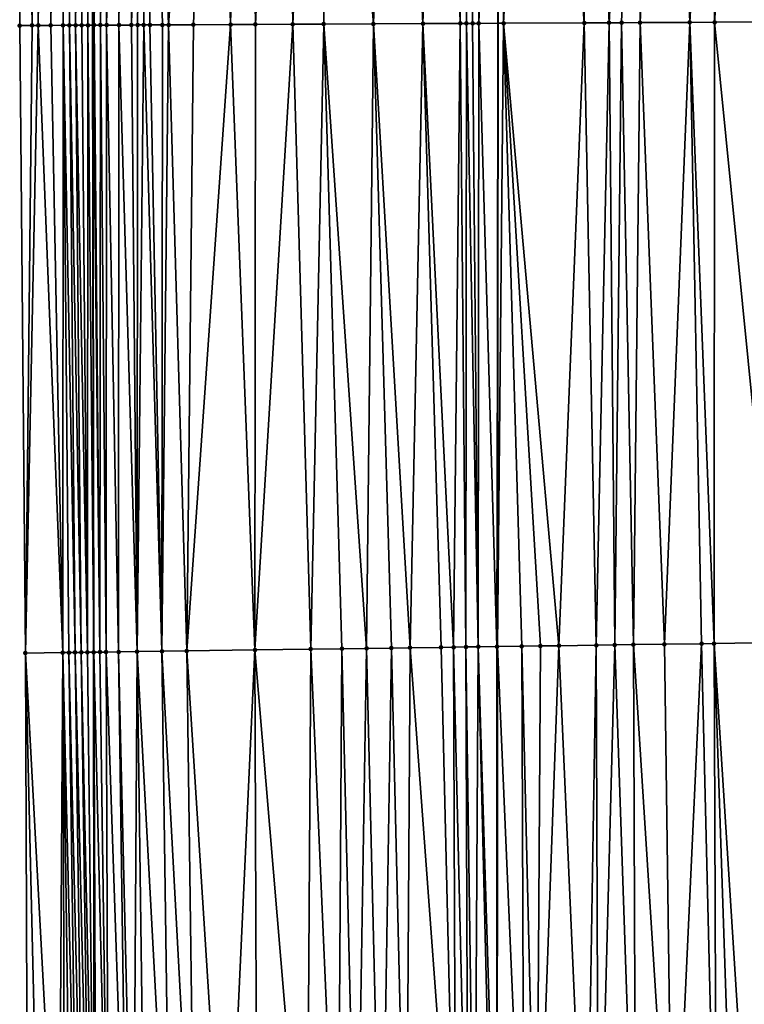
# Model space of a CAD drawing. Header units: feet. Extents: x 2004186 to 2014793, y 836912 to 864902.
# Tile 138 of 256: x 2010466 to 2010490, y 841198 to 841229. Entities that reach past the tile are written whole.
import ezdxf

# ---------------------------------------------------------------- set-up
doc = ezdxf.new("R2010")
doc.units = ezdxf.units.FT
doc.header["$LTSCALE"] = 100
doc.header["$MEASUREMENT"] = 0
for name, color, linetype, lineweight in [('EP_Travel Lane', 5, 'Continuous', 40), ('GPL_Skip Line', 2, 'Continuous', 40), ('Road Shots', 4, 'Continuous', 200), ('Road X-Section', 30, 'Continuous', 13)]:
    doc.layers.add(name, color=color, linetype=linetype, lineweight=lineweight)
doc.layers.add('I-77 SB_MM21-27-Surface-Border', color=7, linetype='Continuous')
doc.layers.add('I-77 SB_MM21-27-Surface-TIN', color=7, linetype='Continuous')

msp = doc.modelspace()

# ---------------------------------------------------------------- linework, layer by layer
at = {"layer": 'EP_Travel Lane'}
msp.add_polyline3d([(2010470.326176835, 841049.1032912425, 347.7258901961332), (2010469.977363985, 841069.097233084, 348.0973061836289), (2010469.687674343, 841089.090670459, 348.4523907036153), (2010469.458233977, 841109.0861767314, 348.8263671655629), (2010469.228815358, 841129.081699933, 349.1584809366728), (2010468.999403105, 841149.0766682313, 349.514923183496), (2010468.769974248, 841169.0730838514, 349.815713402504), (2010468.640472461, 841189.0691203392, 350.168397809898), (2010468.612865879, 841209.0665283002, 350.5445575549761), (2010468.584969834, 841229.2936966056, 350.9292817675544), (2010468.556831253, 841249.696725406, 351.3239156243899), (2010468.529251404, 841269.6946229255, 351.6974520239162), (2010468.591690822, 841289.6923852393, 352.0395385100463), (2010468.745940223, 841309.6874083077, 352.4416888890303), (2010468.900218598, 841329.6830928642, 352.8248653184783), (2010469.054497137, 841349.6787988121, 353.2083813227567), (2010469.208770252, 841369.6738015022, 353.6004826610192), (2010469.497755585, 841389.6686860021, 353.9900393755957)], dxfattribs=at)
at = {"layer": 'GPL_Skip Line'}
msp.add_polyline3d([(2010483.115560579, 841049.2818564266, 347.5653071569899), (2010482.83658186, 841069.2766481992, 347.9327338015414), (2010482.557614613, 841089.270617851, 348.2778481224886), (2010482.278636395, 841109.2653737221, 348.636879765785), (2010481.999660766, 841129.2599440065, 348.9873563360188), (2010481.732939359, 841149.2547826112, 349.3326728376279), (2010481.610244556, 841169.2517298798, 349.6747319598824), (2010481.621659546, 841189.2494891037, 350.0541400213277), (2010481.633074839, 841209.2477780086, 350.4217604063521), (2010481.644551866, 841229.3542189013, 350.8305335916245), (2010481.656076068, 841249.5433052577, 351.1940973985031), (2010481.667491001, 841269.5409647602, 351.560014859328), (2010481.678905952, 841289.5386554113, 351.9321698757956), (2010481.690320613, 841309.535837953, 352.3146089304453), (2010481.701735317, 841329.5330961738, 352.7015726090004), (2010481.744860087, 841349.5308000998, 353.047134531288), (2010481.95771623, 841369.5251291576, 353.4531208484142), (2010482.310733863, 841389.5190231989, 353.8279005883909)], dxfattribs=at)
at = {"layer": 'I-77 SB_MM21-27-Surface-Border', "color": 3, "linetype": 'ByBlock', "lineweight": -2}
msp.add_polyline3d([(2010468.00697453, 841049.0710491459, 347.7475821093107), (2010468.332431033, 841069.074340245, 348.1150695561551), (2010468.457926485, 841089.0734212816, 348.4719945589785), (2010468.983361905, 841109.0796207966, 348.8285577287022), (2010467.508994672, 841129.0577174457, 349.1802852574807), (2010467.234512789, 841149.0524020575, 349.5170262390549), (2010466.760034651, 841169.0454411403, 349.8187242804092), (2010466.485566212, 841189.0391464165, 350.1890685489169), (2010466.411073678, 841209.0359795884, 350.5603530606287), (2010466.22571978, 841229.2826547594, 350.9526827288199), (2010466.299748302, 841249.723348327, 351.3361447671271), (2010466.537600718, 841269.7184053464, 351.6927129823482), (2010466.975441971, 841289.7113344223, 352.0547910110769), (2010467.213280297, 841309.7052070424, 352.4645242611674), (2010467.45113084, 841329.7001065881, 352.8369535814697), (2010468.488924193, 841349.6854404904, 353.213072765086), (2010468.526777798, 841369.6817869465, 353.6067672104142), (2010468.364662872, 841389.6819684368, 354.0015954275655)], dxfattribs=at)
at = {"layer": 'I-77 SB_MM21-27-Surface-TIN', "color": 128, "linetype": 'ByBlock', "lineweight": -2}
for points in [[(2010466.299748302, 841249.723348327, 351.3361447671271), (2010466.22571978, 841229.2826547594, 350.9526827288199), (2010466.625714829, 841229.2846554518, 350.9421112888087)], [(2010466.699722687, 841249.7188159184, 351.3239601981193), (2010466.299748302, 841249.723348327, 351.3361447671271), (2010466.625714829, 841229.2846554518, 350.9421112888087)], [(2010466.699722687, 841249.7188159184, 351.3239601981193), (2010466.625714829, 841229.2846554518, 350.9421112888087), (2010466.825712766, 841229.2855639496, 350.941541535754)], [(2010466.899708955, 841249.7164720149, 351.3220667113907), (2010466.699722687, 841249.7188159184, 351.3239601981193), (2010466.825712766, 841229.2855639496, 350.941541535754)], [(2010467.099694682, 841249.7140826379, 351.3226305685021), (2010466.899708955, 841249.7164720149, 351.3220667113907), (2010466.825712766, 841229.2855639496, 350.941541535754)], [(2010467.099694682, 841249.7140826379, 351.3226305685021), (2010466.825712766, 841229.2855639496, 350.941541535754), (2010467.225708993, 841229.2873023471, 350.9444377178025)], [(2010467.499664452, 841249.7091623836, 351.3314048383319), (2010467.099694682, 841249.7140826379, 351.3226305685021), (2010467.225708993, 841229.2873023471, 350.9444377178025)], [(2010467.499664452, 841249.7091623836, 351.3314048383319), (2010467.225708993, 841229.2873023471, 350.9444377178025), (2010467.625705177, 841229.2890501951, 350.9468486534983)], [(2010467.699649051, 841249.7066781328, 351.3370955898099), (2010467.499664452, 841249.7091623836, 351.3314048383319), (2010467.625705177, 841229.2890501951, 350.9468486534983)], [(2010467.699649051, 841249.7066781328, 351.3370955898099), (2010467.625705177, 841229.2890501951, 350.9468486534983), (2010467.825703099, 841229.2899618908, 350.9461147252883)], [(2010467.899635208, 841249.7043249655, 351.3357027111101), (2010467.699649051, 841249.7066781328, 351.3370955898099), (2010467.825703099, 841229.2899618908, 350.9461147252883)], [(2010467.899635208, 841249.7043249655, 351.3357027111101), (2010467.825703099, 841229.2899618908, 350.9461147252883), (2010468.025700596, 841229.2909683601, 350.9405146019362)], [(2010468.299610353, 841249.6998564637, 351.3200646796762), (2010467.899635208, 841249.7043249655, 351.3357027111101), (2010468.025700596, 841229.2909683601, 350.9405146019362)], [(2010468.299610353, 841249.6998564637, 351.3200646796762), (2010468.025700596, 841229.2909683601, 350.9405146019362), (2010468.225697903, 841229.2920174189, 350.9327277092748)], [(2010468.299610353, 841249.6998564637, 351.3200646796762), (2010468.225697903, 841229.2920174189, 350.9327277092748), (2010468.425695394, 841229.29302527, 350.927056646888)], [(2010468.499595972, 841249.697458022, 351.3211183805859), (2010468.299610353, 841249.6998564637, 351.3200646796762), (2010468.425695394, 841229.29302527, 350.927056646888)], [(2010468.499595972, 841249.697458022, 351.3211183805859), (2010468.425695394, 841229.29302527, 350.927056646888), (2010468.556831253, 841249.696725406, 351.3239156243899)], [(2010468.425695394, 841229.29302527, 350.927056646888), (2010468.584969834, 841229.2936966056, 350.9292817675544), (2010468.556831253, 841249.696725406, 351.3239156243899)], [(2010468.899563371, 841249.6923384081, 351.3406658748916), (2010468.556831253, 841249.696725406, 351.3239156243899), (2010468.625693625, 841229.2938682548, 350.9298506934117)], [(2010468.625693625, 841229.2938682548, 350.9298506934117), (2010468.556831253, 841249.696725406, 351.3239156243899), (2010468.584969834, 841229.2936966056, 350.9292817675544)], [(2010468.899563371, 841249.6923384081, 351.3406658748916), (2010468.625693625, 841229.2938682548, 350.9298506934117), (2010468.825692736, 841229.2945150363, 350.9427188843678)], [(2010469.099548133, 841249.6898679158, 351.345613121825), (2010468.899563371, 841249.6923384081, 351.3406658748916), (2010468.825692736, 841229.2945150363, 350.9427188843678)], [(2010469.099548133, 841249.6898679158, 351.345613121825), (2010468.825692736, 841229.2945150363, 350.9427188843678), (2010469.025691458, 841229.2952485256, 350.9511350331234)], [(2010469.499519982, 841249.6851223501, 351.3449473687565), (2010469.099548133, 841249.6898679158, 351.345613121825), (2010469.025691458, 841229.2952485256, 350.9511350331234)], [(2010469.499519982, 841249.6851223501, 351.3449473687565), (2010469.025691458, 841229.2952485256, 350.9511350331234), (2010469.42568738, 841229.2970547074, 350.9505507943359)], [(2010469.699505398, 841249.6827067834, 351.3469264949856), (2010469.499519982, 841249.6851223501, 351.3449473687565), (2010469.42568738, 841229.2970547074, 350.9505507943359)], [(2010469.699505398, 841249.6827067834, 351.3469264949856), (2010469.42568738, 841229.2970547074, 350.9505507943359), (2010469.825683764, 841229.2987579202, 350.9552535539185)], [(2010470.299463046, 841249.6755779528, 351.346494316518), (2010469.699505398, 841249.6827067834, 351.3469264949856), (2010469.825683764, 841229.2987579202, 350.9552535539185)], [(2010470.299463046, 841249.6755779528, 351.346494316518), (2010469.825683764, 841229.2987579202, 350.9552535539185), (2010470.025681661, 841229.2996755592, 350.9542144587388)], [(2010470.299463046, 841249.6755779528, 351.346494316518), (2010470.025681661, 841229.2996755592, 350.9542144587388), (2010470.225679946, 841229.3005063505, 350.9576345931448)], [(2010470.299463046, 841249.6755779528, 351.346494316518), (2010470.225679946, 841229.3005063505, 350.9576345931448), (2010470.425677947, 841229.30140069, 350.9577918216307)], [(2010472.49931363, 841249.649932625, 351.3182295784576), (2010470.299463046, 841249.6755779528, 351.346494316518), (2010471.025671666, 841229.3041465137, 350.955038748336)], [(2010470.299463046, 841249.6755779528, 351.346494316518), (2010470.825673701, 841229.3032442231, 350.9552897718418), (2010471.025671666, 841229.3041465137, 350.955038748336)], [(2010470.299463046, 841249.6755779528, 351.346494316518), (2010470.425677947, 841229.30140069, 350.9577918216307), (2010470.825673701, 841229.3032442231, 350.9552897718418)], [(2010472.49931363, 841249.649932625, 351.3182295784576), (2010471.025671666, 841229.3041465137, 350.955038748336), (2010471.825662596, 841229.3079625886, 350.9434106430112)], [(2010472.49931363, 841249.649932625, 351.3182295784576), (2010471.825662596, 841229.3079625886, 350.9434106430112), (2010473.025648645, 841229.3137640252, 350.9219982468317)], [(2010473.499246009, 841249.6383005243, 351.304038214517), (2010472.49931363, 841249.649932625, 351.3182295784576), (2010473.025648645, 841229.3137640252, 350.9219982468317)], [(2010473.499246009, 841249.6383005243, 351.304038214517), (2010473.025648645, 841229.3137640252, 350.9219982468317), (2010473.825639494, 841229.317598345, 350.9094333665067)], [(2010473.499246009, 841249.6383005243, 351.304038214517), (2010473.825639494, 841229.317598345, 350.9094333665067), (2010474.099204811, 841249.6312687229, 351.2983626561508)], [(2010474.699163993, 841249.6242687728, 351.2909658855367), (2010474.099204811, 841249.6312687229, 351.2983626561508), (2010473.825639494, 841229.317598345, 350.9094333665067)], [(2010474.699163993, 841249.6242687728, 351.2909658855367), (2010473.825639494, 841229.317598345, 350.9094333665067), (2010475.025626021, 841229.3232930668, 350.8935002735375)], [(2010475.899084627, 841249.6104597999, 351.2658548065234), (2010474.699163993, 841249.6242687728, 351.2909658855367), (2010475.025626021, 841229.3232930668, 350.8935002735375)], [(2010475.899084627, 841249.6104597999, 351.2658548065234), (2010475.025626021, 841229.3232930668, 350.8935002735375), (2010476.02561489, 841229.3280174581, 350.8813117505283)], [(2010478.298919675, 841249.582318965, 351.2438891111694), (2010475.899084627, 841249.6104597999, 351.2658548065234), (2010477.625597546, 841229.3354722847, 350.8671602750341)], [(2010475.899084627, 841249.6104597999, 351.2658548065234), (2010476.02561489, 841229.3280174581, 350.8813117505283), (2010477.625597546, 841229.3354722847, 350.8671602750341)], [(2010478.298919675, 841249.582318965, 351.2438891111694), (2010477.625597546, 841229.3354722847, 350.8671602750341), (2010479.225580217, 841229.3429238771, 350.853174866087)], [(2010479.898809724, 841249.5635598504, 351.2291673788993), (2010478.298919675, 841249.582318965, 351.2438891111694), (2010479.225580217, 841229.3429238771, 350.853174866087)], [(2010479.898809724, 841249.5635598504, 351.2291673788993), (2010479.225580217, 841229.3429238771, 350.853174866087), (2010480.425567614, 841229.3484247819, 350.8471933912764)], [(2010480.298782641, 841249.5589040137, 351.2236527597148), (2010479.898809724, 841249.5635598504, 351.2291673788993), (2010480.425567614, 841229.3484247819, 350.8471933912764)], [(2010480.498769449, 841249.5566055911, 351.2193015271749), (2010480.298782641, 841249.5589040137, 351.2236527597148), (2010480.425567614, 841229.3484247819, 350.8471933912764)], [(2010480.498769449, 841249.5566055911, 351.2193015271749), (2010480.425567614, 841229.3484247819, 350.8471933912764), (2010480.625565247, 841229.3494011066, 350.8431410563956)], [(2010480.898745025, 841249.5521733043, 351.2017064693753), (2010480.498769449, 841249.5566055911, 351.2193015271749), (2010480.625565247, 841229.3494011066, 350.8431410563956)], [(2010480.898745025, 841249.5521733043, 351.2017064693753), (2010480.625565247, 841229.3494011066, 350.8431410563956), (2010480.825562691, 841229.3504195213, 350.8369275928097)], [(2010480.898745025, 841249.5521733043, 351.2017064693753), (2010480.825562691, 841229.3504195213, 350.8369275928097), (2010481.025560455, 841229.3513663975, 350.8343873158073)], [(2010481.098731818, 841249.5498735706, 351.1974260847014), (2010480.898745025, 841249.5521733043, 351.2017064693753), (2010481.025560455, 841229.3513663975, 350.8343873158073)], [(2010481.098731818, 841249.5498735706, 351.1974260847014), (2010481.025560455, 841229.3513663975, 350.8343873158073), (2010481.656076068, 841249.5433052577, 351.1940973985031)], [(2010481.025560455, 841229.3513663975, 350.8343873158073), (2010481.644551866, 841229.3542189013, 350.8305335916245), (2010481.656076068, 841249.5433052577, 351.1940973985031)], [(2010481.825551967, 841229.3550530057, 350.8294067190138), (2010481.656076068, 841249.5433052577, 351.1940973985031), (2010481.644551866, 841229.3542189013, 350.8305335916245)], [(2010482.898606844, 841249.5286620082, 351.1866765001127), (2010481.656076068, 841249.5433052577, 351.1940973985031), (2010481.825551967, 841229.3550530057, 350.8294067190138)], [(2010482.898606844, 841249.5286620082, 351.1866765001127), (2010481.825551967, 841229.3550530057, 350.8294067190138), (2010484.425522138, 841229.3675339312, 350.7875754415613)], [(2010484.298512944, 841249.5124417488, 351.1633132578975), (2010482.898606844, 841249.5286620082, 351.1866765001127), (2010484.425522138, 841229.3675339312, 350.7875754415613)], [(2010486.29837697, 841249.489115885, 351.1382626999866), (2010484.298512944, 841249.5124417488, 351.1633132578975), (2010485.225513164, 841229.3713287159, 350.7770404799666)], [(2010484.298512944, 841249.5124417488, 351.1633132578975), (2010484.425522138, 841229.3675339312, 350.7875754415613), (2010485.225513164, 841229.3713287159, 350.7770404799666)], [(2010486.29837697, 841249.489115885, 351.1382626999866), (2010485.225513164, 841229.3713287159, 350.7770404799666), (2010485.625508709, 841229.3732188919, 350.7721435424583)], [(2010486.29837697, 841249.489115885, 351.1382626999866), (2010485.625508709, 841229.3732188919, 350.7721435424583), (2010486.225501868, 841229.3760895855, 350.7629789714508)], [(2010487.098322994, 841249.4798203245, 351.1263627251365), (2010486.29837697, 841249.489115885, 351.1382626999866), (2010486.225501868, 841229.3760895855, 350.7629789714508)], [(2010487.098322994, 841249.4798203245, 351.1263627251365), (2010486.225501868, 841229.3760895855, 350.7629789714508), (2010487.825483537, 841229.3837647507, 350.7375141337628)], [(2010488.898202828, 841249.4590130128, 351.0937678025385), (2010487.098322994, 841249.4798203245, 351.1263627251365), (2010487.825483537, 841229.3837647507, 350.7375141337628)], [(2010488.898202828, 841249.4590130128, 351.0937678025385), (2010487.825483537, 841229.3837647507, 350.7375141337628), (2010488.625474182, 841229.387644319, 350.7226259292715)], [(2010490.098121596, 841249.4450470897, 351.077138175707), (2010488.898202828, 841249.4590130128, 351.0937678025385), (2010488.625474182, 841229.387644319, 350.7226259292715)], [(2010490.098121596, 841249.4450470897, 351.077138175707), (2010488.625474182, 841229.387644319, 350.7226259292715), (2010492.025435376, 841229.4039206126, 350.6702297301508)], [(2010467.625705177, 841229.2890501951, 350.9468486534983), (2010467.225708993, 841229.2873023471, 350.9444377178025), (2010467.610959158, 841209.0525580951, 350.5551321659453)], [(2010467.625705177, 841229.2890501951, 350.9468486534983), (2010467.610959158, 841209.0525580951, 350.5551321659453), (2010467.810939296, 841209.0553776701, 350.5514995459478)], [(2010467.825703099, 841229.2899618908, 350.9461147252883), (2010467.625705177, 841229.2890501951, 350.9468486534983), (2010468.01091823, 841209.0582848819, 350.5435813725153)], [(2010467.625705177, 841229.2890501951, 350.9468486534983), (2010467.810939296, 841209.0553776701, 350.5514995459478), (2010468.01091823, 841209.0582848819, 350.5435813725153)], [(2010468.025700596, 841229.2909683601, 350.9405146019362), (2010467.825703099, 841229.2899618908, 350.9461147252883), (2010468.210896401, 841209.0612478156, 350.532938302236)], [(2010467.825703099, 841229.2899618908, 350.9461147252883), (2010468.01091823, 841209.0582848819, 350.5435813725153), (2010468.210896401, 841209.0612478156, 350.532938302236)], [(2010468.225697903, 841229.2920174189, 350.9327277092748), (2010468.025700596, 841229.2909683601, 350.9405146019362), (2010468.410877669, 841209.0639850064, 350.5333343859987)], [(2010468.025700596, 841229.2909683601, 350.9405146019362), (2010468.210896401, 841209.0612478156, 350.532938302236), (2010468.410877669, 841209.0639850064, 350.5333343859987)], [(2010468.425695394, 841229.29302527, 350.927056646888), (2010468.225697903, 841229.2920174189, 350.9327277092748), (2010468.410877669, 841209.0639850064, 350.5333343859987)], [(2010468.425695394, 841229.29302527, 350.927056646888), (2010468.410877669, 841209.0639850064, 350.5333343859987), (2010468.610861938, 841209.066503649, 350.5444177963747)], [(2010468.425695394, 841229.29302527, 350.927056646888), (2010468.612865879, 841209.0665283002, 350.5445575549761), (2010468.584969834, 841229.2936966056, 350.9292817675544)], [(2010468.425695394, 841229.29302527, 350.927056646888), (2010468.610861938, 841209.066503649, 350.5444177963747), (2010468.612865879, 841209.0665283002, 350.5445575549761)], [(2010468.625693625, 841229.2938682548, 350.9298506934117), (2010468.584969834, 841229.2936966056, 350.9292817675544), (2010468.81084701, 841209.0689637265, 350.5583651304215)], [(2010468.81084701, 841209.0689637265, 350.5583651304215), (2010468.584969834, 841229.2936966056, 350.9292817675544), (2010468.612865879, 841209.0665283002, 350.5445575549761)], [(2010468.825692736, 841229.2945150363, 350.9427188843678), (2010468.625693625, 841229.2938682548, 350.9298506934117), (2010468.81084701, 841209.0689637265, 350.5583651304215)], [(2010468.825692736, 841229.2945150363, 350.9427188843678), (2010468.81084701, 841209.0689637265, 350.5583651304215), (2010469.010830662, 841209.0715273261, 350.5672500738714)], [(2010469.025691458, 841229.2952485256, 350.9511350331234), (2010468.825692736, 841229.2945150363, 350.9427188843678), (2010469.010830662, 841209.0715273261, 350.5672500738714)], [(2010469.025691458, 841229.2952485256, 350.9511350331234), (2010469.010830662, 841209.0715273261, 350.5672500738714), (2010469.410792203, 841209.0770743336, 350.5644907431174)], [(2010469.42568738, 841229.2970547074, 350.9505507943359), (2010469.025691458, 841229.2952485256, 350.9511350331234), (2010469.410792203, 841209.0770743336, 350.5644907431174)], [(2010469.42568738, 841229.2970547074, 350.9505507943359), (2010469.410792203, 841209.0770743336, 350.5644907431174), (2010470.010735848, 841209.0852976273, 350.5651058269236)], [(2010469.825683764, 841229.2987579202, 350.9552535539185), (2010469.42568738, 841229.2970547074, 350.9505507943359), (2010470.010735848, 841209.0852976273, 350.5651058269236)], [(2010470.025681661, 841229.2996755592, 350.9542144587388), (2010469.825683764, 841229.2987579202, 350.9552535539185), (2010470.010735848, 841209.0852976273, 350.5651058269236)], [(2010470.225679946, 841229.3005063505, 350.9576345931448), (2010470.010735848, 841209.0852976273, 350.5651058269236), (2010470.810658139, 841209.0964492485, 350.5567701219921)], [(2010470.225679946, 841229.3005063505, 350.9576345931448), (2010470.025681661, 841229.2996755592, 350.9542144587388), (2010470.010735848, 841209.0852976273, 350.5651058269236)], [(2010470.425677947, 841229.30140069, 350.9577918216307), (2010470.225679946, 841229.3005063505, 350.9576345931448), (2010470.810658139, 841209.0964492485, 350.5567701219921)], [(2010470.825673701, 841229.3032442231, 350.9552897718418), (2010470.425677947, 841229.30140069, 350.9577918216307), (2010470.810658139, 841209.0964492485, 350.5567701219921)], [(2010471.025671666, 841229.3041465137, 350.955038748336), (2010470.810658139, 841209.0964492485, 350.5567701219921), (2010471.610580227, 841209.107615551, 350.5477164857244)], [(2010471.025671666, 841229.3041465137, 350.955038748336), (2010470.825673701, 841229.3032442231, 350.9552897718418), (2010470.810658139, 841209.0964492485, 350.5567701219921)], [(2010471.825662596, 841229.3079625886, 350.9434106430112), (2010471.025671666, 841229.3041465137, 350.955038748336), (2010471.610580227, 841209.107615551, 350.5477164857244)], [(2010473.025648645, 841229.3137640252, 350.9219982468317), (2010471.610580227, 841209.107615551, 350.5477164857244), (2010473.81036328, 841209.1385188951, 350.5132337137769)], [(2010473.025648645, 841229.3137640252, 350.9219982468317), (2010471.825662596, 841229.3079625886, 350.9434106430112), (2010471.610580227, 841209.107615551, 350.5477164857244)], [(2010473.025648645, 841229.3137640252, 350.9219982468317), (2010473.81036328, 841209.1385188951, 350.5132337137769), (2010473.825639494, 841229.317598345, 350.9094333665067)], [(2010475.025626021, 841229.3232930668, 350.8935002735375), (2010473.81036328, 841209.1385188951, 350.5132337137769), (2010475.610185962, 841209.1637900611, 350.4856752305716)], [(2010475.025626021, 841229.3232930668, 350.8935002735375), (2010473.825639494, 841229.317598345, 350.9094333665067), (2010473.81036328, 841209.1385188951, 350.5132337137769)], [(2010476.02561489, 841229.3280174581, 350.8813117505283), (2010475.025626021, 841229.3232930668, 350.8935002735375), (2010475.610185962, 841209.1637900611, 350.4856752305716)], [(2010476.02561489, 841229.3280174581, 350.8813117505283), (2010475.610185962, 841209.1637900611, 350.4856752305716), (2010476.610088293, 841209.1777682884, 350.4733630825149)], [(2010477.625597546, 841229.3354722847, 350.8671602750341), (2010476.02561489, 841229.3280174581, 350.8813117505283), (2010477.410010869, 841209.1888991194, 350.4660440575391)], [(2010476.02561489, 841229.3280174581, 350.8813117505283), (2010476.610088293, 841209.1777682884, 350.4733630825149), (2010477.410010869, 841209.1888991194, 350.4660440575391)], [(2010477.625597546, 841229.3354722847, 350.8671602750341), (2010477.410010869, 841209.1888991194, 350.4660440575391), (2010478.209932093, 841209.2001284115, 350.4539101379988)], [(2010479.225580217, 841229.3429238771, 350.853174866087), (2010477.625597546, 841229.3354722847, 350.8671602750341), (2010478.809873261, 841209.2085322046, 350.4456985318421)], [(2010477.625597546, 841229.3354722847, 350.8671602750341), (2010478.209932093, 841209.2001284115, 350.4539101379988), (2010478.809873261, 841209.2085322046, 350.4456985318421)], [(2010479.225580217, 841229.3429238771, 350.853174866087), (2010478.809873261, 841209.2085322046, 350.4456985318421), (2010479.809778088, 841209.2223286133, 350.4422775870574)], [(2010480.425567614, 841229.3484247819, 350.8471933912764), (2010479.225580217, 841229.3429238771, 350.853174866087), (2010480.209739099, 841209.2279141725, 350.4376330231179)], [(2010479.225580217, 841229.3429238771, 350.853174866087), (2010479.809778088, 841209.2223286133, 350.4422775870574), (2010480.209739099, 841209.2279141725, 350.4376330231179)], [(2010480.425567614, 841229.3484247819, 350.8471933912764), (2010480.209739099, 841209.2279141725, 350.4376330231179), (2010480.609700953, 841209.2334383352, 350.4359908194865)], [(2010480.625565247, 841229.3494011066, 350.8431410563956), (2010480.425567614, 841229.3484247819, 350.8471933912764), (2010480.609700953, 841209.2334383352, 350.4359908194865)], [(2010480.625565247, 841229.3494011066, 350.8431410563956), (2010480.609700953, 841209.2334383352, 350.4359908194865), (2010481.009661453, 841209.2390611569, 350.4295240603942)], [(2010480.825562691, 841229.3504195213, 350.8369275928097), (2010480.625565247, 841229.3494011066, 350.8431410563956), (2010481.009661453, 841209.2390611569, 350.4295240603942)], [(2010481.025560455, 841229.3513663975, 350.8343873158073), (2010480.825562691, 841229.3504195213, 350.8369275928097), (2010481.009661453, 841209.2390611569, 350.4295240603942)], [(2010481.025560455, 841229.3513663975, 350.8343873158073), (2010481.009661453, 841209.2390611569, 350.4295240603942), (2010481.609602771, 841209.2474539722, 350.4218492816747)], [(2010481.025560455, 841229.3513663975, 350.8343873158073), (2010481.609602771, 841209.2474539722, 350.4218492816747), (2010481.644551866, 841229.3542189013, 350.8305335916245)], [(2010481.609602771, 841209.2474539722, 350.4218492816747), (2010481.633074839, 841209.2477780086, 350.4217604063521), (2010481.644551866, 841229.3542189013, 350.8305335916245)], [(2010481.825551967, 841229.3550530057, 350.8294067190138), (2010481.633074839, 841209.2477780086, 350.4217604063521), (2010482.409526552, 841209.2584970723, 350.4188204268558)], [(2010481.825551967, 841229.3550530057, 350.8294067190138), (2010481.644551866, 841229.3542189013, 350.8305335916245), (2010481.633074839, 841209.2477780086, 350.4217604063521)], [(2010484.425522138, 841229.3675339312, 350.7875754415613), (2010481.825551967, 841229.3550530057, 350.8294067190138), (2010483.609407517, 841209.2754043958, 350.3975199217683)], [(2010481.825551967, 841229.3550530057, 350.8294067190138), (2010483.009467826, 841209.2668931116, 350.4109879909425), (2010483.609407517, 841209.2754043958, 350.3975199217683)], [(2010481.825551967, 841229.3550530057, 350.8294067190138), (2010482.409526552, 841209.2584970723, 350.4188204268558), (2010483.009467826, 841209.2668931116, 350.4109879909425)], [(2010484.425522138, 841229.3675339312, 350.7875754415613), (2010483.609407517, 841209.2754043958, 350.3975199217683), (2010484.809288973, 841209.2922760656, 350.3779629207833)], [(2010485.225513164, 841229.3713287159, 350.7770404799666), (2010484.425522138, 841229.3675339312, 350.7875754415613), (2010484.809288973, 841209.2922760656, 350.3779629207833)], [(2010485.225513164, 841229.3713287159, 350.7770404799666), (2010484.809288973, 841209.2922760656, 350.3779629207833), (2010485.409230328, 841209.3006661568, 350.3704213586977)], [(2010485.625508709, 841229.3732188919, 350.7721435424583), (2010485.225513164, 841229.3713287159, 350.7770404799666), (2010485.409230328, 841209.3006661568, 350.3704213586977)], [(2010485.625508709, 841229.3732188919, 350.7721435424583), (2010485.409230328, 841209.3006661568, 350.3704213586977), (2010486.009170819, 841209.3091192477, 350.3597990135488)], [(2010486.225501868, 841229.3760895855, 350.7629789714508), (2010485.625508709, 841229.3732188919, 350.7721435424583), (2010486.009170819, 841209.3091192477, 350.3597990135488)], [(2010486.225501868, 841229.3760895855, 350.7629789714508), (2010486.009170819, 841209.3091192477, 350.3597990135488), (2010487.009075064, 841209.3229580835, 350.3543033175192)], [(2010487.825483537, 841229.3837647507, 350.7375141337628), (2010486.225501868, 841229.3760895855, 350.7629789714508), (2010487.009075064, 841209.3229580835, 350.3543033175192)], [(2010487.825483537, 841229.3837647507, 350.7375141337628), (2010487.009075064, 841209.3229580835, 350.3543033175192), (2010488.208956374, 841209.3398403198, 350.3342296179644)], [(2010488.625474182, 841229.387644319, 350.7226259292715), (2010487.825483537, 841229.3837647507, 350.7375141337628), (2010488.608916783, 841209.3454697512, 350.3274396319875)], [(2010487.825483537, 841229.3837647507, 350.7375141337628), (2010488.208956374, 841209.3398403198, 350.3342296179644), (2010488.608916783, 841209.3454697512, 350.3274396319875)], [(2010488.625474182, 841229.387644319, 350.7226259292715), (2010488.608916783, 841209.3454697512, 350.3274396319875), (2010490.608719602, 841209.3735605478, 350.2962458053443)], [(2010492.025435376, 841229.4039206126, 350.6702297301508), (2010488.625474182, 841229.387644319, 350.7226259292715), (2010490.608719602, 841209.3735605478, 350.2962458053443)], [(2010466.625714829, 841229.2846554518, 350.9421112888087), (2010466.22571978, 841229.2826547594, 350.9526827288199), (2010466.411073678, 841209.0359795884, 350.5603530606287)], [(2010466.825712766, 841229.2855639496, 350.941541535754), (2010466.411073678, 841209.0359795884, 350.5603530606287), (2010467.610959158, 841209.0525580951, 350.5551321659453)], [(2010466.825712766, 841229.2855639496, 350.941541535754), (2010466.625714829, 841229.2846554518, 350.9421112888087), (2010466.411073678, 841209.0359795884, 350.5603530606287)], [(2010467.225708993, 841229.2873023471, 350.9444377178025), (2010466.825712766, 841229.2855639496, 350.941541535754), (2010467.610959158, 841209.0525580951, 350.5551321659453)], [(2010484.809288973, 841209.2922760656, 350.3779629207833), (2010483.609407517, 841209.2754043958, 350.3975199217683), (2010484.483824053, 841189.2895982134, 350.0109946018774)], [(2010484.809288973, 841209.2922760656, 350.3779629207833), (2010484.483824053, 841189.2895982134, 350.0109946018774), (2010484.883784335, 841189.2952368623, 350.0031837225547)], [(2010485.409230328, 841209.3006661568, 350.3704213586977), (2010484.809288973, 841209.2922760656, 350.3779629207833), (2010484.883784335, 841189.2952368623, 350.0031837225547)], [(2010485.409230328, 841209.3006661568, 350.3704213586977), (2010484.883784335, 841189.2952368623, 350.0031837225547), (2010486.083664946, 841189.3121700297, 349.9788426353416)], [(2010486.009170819, 841209.3091192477, 350.3597990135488), (2010485.409230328, 841209.3006661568, 350.3704213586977), (2010486.083664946, 841189.3121700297, 349.9788426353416)], [(2010487.009075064, 841209.3229580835, 350.3543033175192), (2010486.009170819, 841209.3091192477, 350.3597990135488), (2010487.283547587, 841189.3289553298, 349.962301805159)], [(2010486.009170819, 841209.3091192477, 350.3597990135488), (2010486.083664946, 841189.3121700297, 349.9788426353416), (2010487.283547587, 841189.3289553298, 349.962301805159)], [(2010488.208956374, 841209.3398403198, 350.3342296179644), (2010487.009075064, 841209.3229580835, 350.3543033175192), (2010487.283547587, 841189.3289553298, 349.962301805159)], [(2010488.208956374, 841209.3398403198, 350.3342296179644), (2010487.283547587, 841189.3289553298, 349.962301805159), (2010488.683409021, 841189.348658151, 349.9366754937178)], [(2010488.608916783, 841209.3454697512, 350.3274396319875), (2010488.208956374, 841209.3398403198, 350.3342296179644), (2010488.683409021, 841189.348658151, 349.9366754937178)], [(2010490.608719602, 841209.3735605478, 350.2962458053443), (2010488.608916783, 841209.3454697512, 350.3274396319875), (2010489.883291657, 841189.3654437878, 349.9201168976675)], [(2010488.608916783, 841209.3454697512, 350.3274396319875), (2010489.283350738, 841189.3570218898, 349.929930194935), (2010489.883291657, 841189.3654437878, 349.9201168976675)], [(2010488.608916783, 841209.3454697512, 350.3274396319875), (2010488.683409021, 841189.348658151, 349.9366754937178), (2010489.283350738, 841189.3570218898, 349.929930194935)], [(2010467.610959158, 841209.0525580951, 350.5551321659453), (2010466.411073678, 841209.0359795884, 350.5603530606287), (2010467.485472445, 841189.0528404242, 350.1907799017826)], [(2010466.411073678, 841209.0359795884, 350.5603530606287), (2010466.885527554, 841189.0447078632, 350.1853301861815), (2010467.485472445, 841189.0528404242, 350.1907799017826)], [(2010466.411073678, 841209.0359795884, 350.5603530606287), (2010466.485566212, 841189.0391464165, 350.1890685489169), (2010466.885527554, 841189.0447078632, 350.1853301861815)], [(2010467.610959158, 841209.0525580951, 350.5551321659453), (2010467.485472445, 841189.0528404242, 350.1907799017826), (2010467.685453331, 841189.0556055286, 350.1897346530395)], [(2010467.810939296, 841209.0553776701, 350.5514995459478), (2010467.610959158, 841209.0525580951, 350.5551321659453), (2010468.085412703, 841189.0613104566, 350.1784274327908)], [(2010467.610959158, 841209.0525580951, 350.5551321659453), (2010467.885433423, 841189.0584283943, 350.1856424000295), (2010468.085412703, 841189.0613104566, 350.1784274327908)], [(2010467.610959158, 841209.0525580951, 350.5551321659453), (2010467.685453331, 841189.0556055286, 350.1897346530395), (2010467.885433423, 841189.0584283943, 350.1856424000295)], [(2010468.01091823, 841209.0582848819, 350.5435813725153), (2010467.810939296, 841209.0553776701, 350.5514995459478), (2010468.285391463, 841189.0642304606, 350.1692109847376)], [(2010467.810939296, 841209.0553776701, 350.5514995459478), (2010468.085412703, 841189.0613104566, 350.1784274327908), (2010468.285391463, 841189.0642304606, 350.1692109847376)], [(2010468.210896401, 841209.0612478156, 350.532938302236), (2010468.01091823, 841209.0582848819, 350.5435813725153), (2010468.485371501, 841189.0670572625, 350.1649110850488)], [(2010468.01091823, 841209.0582848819, 350.5435813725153), (2010468.285391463, 841189.0642304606, 350.1692109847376), (2010468.485371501, 841189.0670572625, 350.1649110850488)], [(2010468.410877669, 841209.0639850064, 350.5333343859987), (2010468.210896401, 841209.0612478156, 350.532938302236), (2010468.640472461, 841189.0691203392, 350.168397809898)], [(2010468.210896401, 841209.0612478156, 350.532938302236), (2010468.485371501, 841189.0670572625, 350.1649110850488), (2010468.640472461, 841189.0691203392, 350.168397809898)], [(2010468.610861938, 841209.066503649, 350.5444177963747), (2010468.410877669, 841209.0639850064, 350.5333343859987), (2010468.640472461, 841189.0691203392, 350.168397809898)], [(2010468.610861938, 841209.066503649, 350.5444177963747), (2010468.640472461, 841189.0691203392, 350.168397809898), (2010468.612865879, 841209.0665283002, 350.5445575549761)], [(2010468.81084701, 841209.0689637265, 350.5583651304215), (2010468.612865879, 841209.0665283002, 350.5445575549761), (2010469.085320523, 841189.0748889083, 350.1862345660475)], [(2010468.685353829, 841189.0697173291, 350.1694067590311), (2010468.612865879, 841209.0665283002, 350.5445575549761), (2010468.640472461, 841189.0691203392, 350.168397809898)], [(2010469.085320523, 841189.0748889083, 350.1862345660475), (2010468.612865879, 841209.0665283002, 350.5445575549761), (2010468.685353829, 841189.0697173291, 350.1694067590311)], [(2010469.010830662, 841209.0715273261, 350.5672500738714), (2010468.81084701, 841209.0689637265, 350.5583651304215), (2010469.085320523, 841189.0748889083, 350.1862345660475)], [(2010469.410792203, 841209.0770743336, 350.5644907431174), (2010469.010830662, 841209.0715273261, 350.5672500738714), (2010469.685265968, 841189.0829810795, 350.1938148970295)], [(2010469.010830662, 841209.0715273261, 350.5672500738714), (2010469.085320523, 841189.0748889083, 350.1862345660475), (2010469.685265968, 841189.0829810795, 350.1938148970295)], [(2010470.010735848, 841209.0852976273, 350.5651058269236), (2010469.410792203, 841209.0770743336, 350.5644907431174), (2010469.885247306, 841189.0857132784, 350.1945054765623)], [(2010469.410792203, 841209.0770743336, 350.5644907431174), (2010469.685265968, 841189.0829810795, 350.1938148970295), (2010469.885247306, 841189.0857132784, 350.1945054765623)], [(2010470.010735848, 841209.0852976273, 350.5651058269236), (2010469.885247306, 841189.0857132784, 350.1945054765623), (2010470.285208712, 841189.0912700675, 350.1910128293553)], [(2010470.810658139, 841209.0964492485, 350.5567701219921), (2010470.010735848, 841209.0852976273, 350.5651058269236), (2010471.085129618, 841189.1025224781, 350.1767038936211)], [(2010470.010735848, 841209.0852976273, 350.5651058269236), (2010470.285208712, 841189.0912700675, 350.1910128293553), (2010471.085129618, 841189.1025224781, 350.1767038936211)], [(2010471.610580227, 841209.107615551, 350.5477164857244), (2010470.810658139, 841209.0964492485, 350.5567701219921), (2010471.88505249, 841189.1136317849, 350.1699439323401)], [(2010470.810658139, 841209.0964492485, 350.5567701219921), (2010471.085129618, 841189.1025224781, 350.1767038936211), (2010471.88505249, 841189.1136317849, 350.1699439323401)], [(2010471.610580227, 841209.107615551, 350.5477164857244), (2010472.884953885, 841189.1276781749, 350.1530665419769), (2010473.81036328, 841209.1385188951, 350.5132337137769)], [(2010471.610580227, 841209.107615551, 350.5477164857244), (2010471.88505249, 841189.1136317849, 350.1699439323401), (2010472.884953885, 841189.1276781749, 350.1530665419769)], [(2010473.81036328, 841209.1385188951, 350.5132337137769), (2010472.884953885, 841189.1276781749, 350.1530665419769), (2010473.884855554, 841189.1417046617, 350.137239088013)], [(2010475.610185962, 841209.1637900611, 350.4856752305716), (2010473.81036328, 841209.1385188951, 350.5132337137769), (2010475.484696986, 841189.1642372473, 350.1071566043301)], [(2010473.81036328, 841209.1385188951, 350.5132337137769), (2010473.884855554, 841189.1417046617, 350.137239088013), (2010475.484696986, 841189.1642372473, 350.1071566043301)], [(2010475.610185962, 841209.1637900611, 350.4856752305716), (2010475.484696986, 841189.1642372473, 350.1071566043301), (2010476.484599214, 841189.1782230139, 350.0934772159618)], [(2010476.610088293, 841209.1777682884, 350.4733630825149), (2010475.610185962, 841209.1637900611, 350.4856752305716), (2010476.484599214, 841189.1782230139, 350.0934772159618)], [(2010476.610088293, 841209.1777682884, 350.4733630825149), (2010476.484599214, 841189.1782230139, 350.0934772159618), (2010477.084541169, 841189.1865694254, 350.0876459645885)], [(2010477.410010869, 841209.1888991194, 350.4660440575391), (2010476.610088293, 841209.1777682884, 350.4733630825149), (2010477.084541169, 841189.1865694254, 350.0876459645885)], [(2010477.410010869, 841209.1888991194, 350.4660440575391), (2010477.084541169, 841189.1865694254, 350.0876459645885), (2010477.884463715, 841189.1977024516, 350.0796347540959)], [(2010478.209932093, 841209.2001284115, 350.4539101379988), (2010477.410010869, 841209.1888991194, 350.4660440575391), (2010477.884463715, 841189.1977024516, 350.0796347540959)], [(2010478.209932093, 841209.2001284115, 350.4539101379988), (2010477.884463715, 841189.1977024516, 350.0796347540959), (2010478.68438536, 841189.2089010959, 350.0681620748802)], [(2010478.809873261, 841209.2085322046, 350.4456985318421), (2010478.209932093, 841209.2001284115, 350.4539101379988), (2010478.68438536, 841189.2089010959, 350.0681620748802)], [(2010478.809873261, 841209.2085322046, 350.4456985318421), (2010478.68438536, 841189.2089010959, 350.0681620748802), (2010480.284231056, 841189.2311230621, 350.0544652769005)], [(2010479.809778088, 841209.2223286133, 350.4422775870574), (2010478.809873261, 841209.2085322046, 350.4456985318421), (2010480.284231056, 841189.2311230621, 350.0544652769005)], [(2010480.209739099, 841209.2279141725, 350.4376330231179), (2010479.809778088, 841209.2223286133, 350.4422775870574), (2010480.284231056, 841189.2311230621, 350.0544652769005)], [(2010480.609700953, 841209.2334383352, 350.4359908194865), (2010480.209739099, 841209.2279141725, 350.4376330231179), (2010480.684193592, 841189.2365975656, 350.0553133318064)], [(2010480.209739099, 841209.2279141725, 350.4376330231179), (2010480.284231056, 841189.2311230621, 350.0544652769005), (2010480.684193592, 841189.2365975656, 350.0553133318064)], [(2010481.009661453, 841209.2390611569, 350.4295240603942), (2010480.609700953, 841209.2334383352, 350.4359908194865), (2010480.884173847, 841189.2394085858, 350.0518459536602)], [(2010480.609700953, 841209.2334383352, 350.4359908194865), (2010480.684193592, 841189.2365975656, 350.0553133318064), (2010480.884173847, 841189.2394085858, 350.0518459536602)], [(2010481.009661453, 841209.2390611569, 350.4295240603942), (2010480.884173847, 841189.2394085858, 350.0518459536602), (2010481.484118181, 841189.2475817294, 350.0551548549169)], [(2010481.609602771, 841209.2474539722, 350.4218492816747), (2010481.009661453, 841209.2390611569, 350.4295240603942), (2010481.621659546, 841189.2494891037, 350.0541400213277)], [(2010481.009661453, 841209.2390611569, 350.4295240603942), (2010481.484118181, 841189.2475817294, 350.0551548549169), (2010481.621659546, 841189.2494891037, 350.0541400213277)], [(2010481.609602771, 841209.2474539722, 350.4218492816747), (2010481.621659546, 841189.2494891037, 350.0541400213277), (2010481.633074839, 841209.2477780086, 350.4217604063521)], [(2010482.484022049, 841189.2614480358, 350.0477771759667), (2010481.633074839, 841209.2477780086, 350.4217604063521), (2010481.621659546, 841189.2494891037, 350.0541400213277)], [(2010482.409526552, 841209.2584970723, 350.4188204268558), (2010481.633074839, 841209.2477780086, 350.4217604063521), (2010482.484022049, 841189.2614480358, 350.0477771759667)], [(2010483.009467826, 841209.2668931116, 350.4109879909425), (2010482.409526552, 841209.2584970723, 350.4188204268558), (2010482.883983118, 841189.2670293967, 350.0429883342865)], [(2010482.409526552, 841209.2584970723, 350.4188204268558), (2010482.484022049, 841189.2614480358, 350.0477771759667), (2010482.883983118, 841189.2670293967, 350.0429883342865)], [(2010483.609407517, 841209.2754043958, 350.3975199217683), (2010482.883983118, 841189.2670293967, 350.0429883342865), (2010484.483824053, 841189.2895982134, 350.0109946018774)], [(2010483.609407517, 841209.2754043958, 350.3975199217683), (2010483.009467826, 841209.2668931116, 350.4109879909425), (2010482.883983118, 841189.2670293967, 350.0429883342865)]]:
    msp.add_3dface(points, dxfattribs=at)
at = {"layer": 'Road Shots', "lineweight": 100}
for p in [(2010467.625705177, 841229.2890501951, 350.9468486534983), (2010467.825703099, 841229.2899618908, 350.9461147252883), (2010468.025700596, 841229.2909683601, 350.9405146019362), (2010468.225697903, 841229.2920174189, 350.9327277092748), (2010468.425695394, 841229.29302527, 350.927056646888), (2010468.625693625, 841229.2938682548, 350.9298506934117), (2010468.825692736, 841229.2945150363, 350.9427188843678), (2010469.025691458, 841229.2952485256, 350.9511350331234), (2010469.42568738, 841229.2970547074, 350.9505507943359), (2010469.825683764, 841229.2987579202, 350.9552535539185), (2010470.025681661, 841229.2996755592, 350.9542144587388), (2010470.225679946, 841229.3005063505, 350.9576345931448), (2010470.425677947, 841229.30140069, 350.9577918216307), (2010470.825673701, 841229.3032442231, 350.9552897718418), (2010471.025671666, 841229.3041465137, 350.955038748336), (2010471.825662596, 841229.3079625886, 350.9434106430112), (2010473.025648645, 841229.3137640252, 350.9219982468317), (2010473.825639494, 841229.317598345, 350.9094333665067), (2010475.025626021, 841229.3232930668, 350.8935002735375), (2010476.02561489, 841229.3280174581, 350.8813117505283), (2010477.625597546, 841229.3354722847, 350.8671602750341), (2010479.225580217, 841229.3429238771, 350.853174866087), (2010480.425567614, 841229.3484247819, 350.8471933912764), (2010480.625565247, 841229.3494011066, 350.8431410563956), (2010480.825562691, 841229.3504195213, 350.8369275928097), (2010481.025560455, 841229.3513663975, 350.8343873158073), (2010481.825551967, 841229.3550530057, 350.8294067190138), (2010484.425522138, 841229.3675339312, 350.7875754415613), (2010485.225513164, 841229.3713287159, 350.7770404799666), (2010485.625508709, 841229.3732188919, 350.7721435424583), (2010486.225501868, 841229.3760895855, 350.7629789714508), (2010487.825483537, 841229.3837647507, 350.7375141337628), (2010488.625474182, 841229.387644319, 350.7226259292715), (2010466.22571978, 841229.2826547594, 350.9526827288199), (2010466.625714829, 841229.2846554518, 350.9421112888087), (2010466.825712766, 841229.2855639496, 350.941541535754), (2010467.225708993, 841229.2873023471, 350.9444377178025), (2010484.809288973, 841209.2922760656, 350.3779629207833), (2010485.409230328, 841209.3006661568, 350.3704213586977), (2010486.009170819, 841209.3091192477, 350.3597990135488), (2010487.009075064, 841209.3229580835, 350.3543033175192), (2010488.208956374, 841209.3398403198, 350.3342296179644), (2010488.608916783, 841209.3454697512, 350.3274396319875), (2010466.411073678, 841209.0359795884, 350.5603530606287), (2010467.610959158, 841209.0525580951, 350.5551321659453), (2010467.810939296, 841209.0553776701, 350.5514995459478), (2010468.01091823, 841209.0582848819, 350.5435813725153), (2010468.210896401, 841209.0612478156, 350.532938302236), (2010468.410877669, 841209.0639850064, 350.5333343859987), (2010468.610861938, 841209.066503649, 350.5444177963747), (2010468.81084701, 841209.0689637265, 350.5583651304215), (2010469.010830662, 841209.0715273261, 350.5672500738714), (2010469.410792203, 841209.0770743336, 350.5644907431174), (2010470.010735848, 841209.0852976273, 350.5651058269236), (2010470.810658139, 841209.0964492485, 350.5567701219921), (2010471.610580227, 841209.107615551, 350.5477164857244), (2010473.81036328, 841209.1385188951, 350.5132337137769), (2010475.610185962, 841209.1637900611, 350.4856752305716), (2010476.610088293, 841209.1777682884, 350.4733630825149), (2010477.410010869, 841209.1888991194, 350.4660440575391), (2010478.209932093, 841209.2001284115, 350.4539101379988), (2010478.809873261, 841209.2085322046, 350.4456985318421), (2010479.809778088, 841209.2223286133, 350.4422775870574), (2010480.209739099, 841209.2279141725, 350.4376330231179), (2010480.609700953, 841209.2334383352, 350.4359908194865), (2010481.009661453, 841209.2390611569, 350.4295240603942), (2010481.609602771, 841209.2474539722, 350.4218492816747), (2010482.409526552, 841209.2584970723, 350.4188204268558), (2010483.009467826, 841209.2668931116, 350.4109879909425), (2010483.609407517, 841209.2754043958, 350.3975199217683)]:
    msp.add_point(p, dxfattribs=at)
at = {"layer": 'Road X-Section', "extrusion": (-0.004486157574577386, 0.9998003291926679, 0.01947244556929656), "elevation": 832048.8793448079, "flags": 128}
msp.add_lwpolyline([(-2014220.589820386, -15854.07986066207), (-2014220.989820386, -15854.09043410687), (-2014221.189820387, -15854.09100396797), (-2014221.589820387, -15854.08810723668), (-2014221.989820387, -15854.08569584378), (-2014222.189820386, -15854.08642991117), (-2014222.389820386, -15854.09203109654), (-2014222.589820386, -15854.09981946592), (-2014222.789820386, -15854.10549160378), (-2014222.989820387, -15854.10269702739), (-2014223.189820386, -15854.08982639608), (-2014223.389820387, -15854.08140865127), (-2014223.789820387, -15854.08199300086), (-2014224.189820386, -15854.07728934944), (-2014224.389820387, -15854.07832864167), (-2014224.589820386, -15854.07490785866), (-2014224.789820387, -15854.07475060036), (-2014225.189820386, -15854.07725312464), (-2014225.389820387, -15854.07750419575), (-2014226.189820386, -15854.08913450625), (-2014227.389820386, -15854.11055096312), (-2014228.189820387, -15854.12311822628), (-2014229.389820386, -15854.13905434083), (-2014230.389820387, -15854.1512451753), (-2014231.989820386, -15854.1653993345), (-2014233.589820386, -15854.17938739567), (-2014234.789820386, -15854.18537000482), (-2014234.989820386, -15854.18942310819), (-2014235.189820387, -15854.19563775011), (-2014235.389820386, -15854.19817850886), (-2014236.189820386, -15854.20316005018), (-2014238.789820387, -15854.2449992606), (-2014239.589820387, -15854.25553622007), (-2014239.989820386, -15854.26043408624), (-2014240.589820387, -15854.26960039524), (-2014242.189820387, -15854.29507006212), (-2014242.989820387, -15854.30996109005), (-2014246.389820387, -15854.36236722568), (-2014246.989820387, -15854.37133390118), (-2014247.389820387, -15854.3805131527), (-2014248.389820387, -15854.39607134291), (-2014249.989820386, -15854.42704649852), (-2014251.189820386, -15854.44381634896), (-2014252.589820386, -15854.46405991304), (-2014253.389820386, -15854.47681407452), (-2014254.189820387, -15854.48891755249), (-2014254.989820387, -15854.5024668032), (-2014256.189820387, -15854.52921704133), (-2014257.189820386, -15854.54970008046), (-2014257.589820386, -15854.55723488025), (-2014257.989820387, -15854.56220961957), (-2014258.589820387, -15854.57712224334), (-2014258.989820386, -15854.59193781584), (-2014259.389820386, -15854.61093964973), (-2014259.589820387, -15854.61200249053), (-2014259.989820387, -15854.6194331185), (-2014260.189820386, -15854.6250860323), (-2014260.389820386, -15854.64042721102), (-2014260.589820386, -15854.65077307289), (-2014261.389820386, -15854.68099607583), (-2014261.589820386, -15854.68770370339), (-2014261.789820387, -15854.68519132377), (-2014261.989820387, -15854.69190648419), (-2014263.789820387, -15854.77027809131), (-2014264.989820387, -15854.81869107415), (-2014265.389820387, -15854.83502571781)], dxfattribs=at)
at = {"layer": 'Road X-Section', "extrusion": (-0.01372358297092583, 0.9996967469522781, 0.02044694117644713), "elevation": 813370.3020599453, "flags": 128}
msp.add_lwpolyline([(-2021823.816617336, -16283.7786636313), (-2021825.016617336, -16283.78388561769), (-2021825.216617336, -16283.78751899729), (-2021825.416617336, -16283.79543882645), (-2021825.616617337, -16283.80608412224), (-2021825.816617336, -16283.80568795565), (-2021826.016617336, -16283.79460222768), (-2021826.216617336, -16283.78065197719), (-2021826.416617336, -16283.77176517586), (-2021826.816617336, -16283.7745250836), (-2021827.416617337, -16283.77390987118), (-2021828.216617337, -16283.78224731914), (-2021829.016617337, -16283.79130284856), (-2021831.216617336, -16283.82579283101), (-2021833.016617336, -16283.8533570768), (-2021834.016617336, -16283.86567179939), (-2021834.816617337, -16283.8729923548), (-2021835.616617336, -16283.8851288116), (-2021836.216617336, -16283.89334213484), (-2021837.216617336, -16283.89676379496), (-2021837.616617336, -16283.90140933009), (-2021838.016617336, -16283.90305187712), (-2021838.416617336, -16283.90951998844), (-2021839.016617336, -16283.91719637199), (-2021839.816617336, -16283.92022586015), (-2021840.416617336, -16283.92805993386), (-2021841.016617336, -16283.94153081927), (-2021842.216617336, -16283.9610919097), (-2021842.816617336, -16283.96863504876), (-2021843.416617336, -16283.97925961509), (-2021844.416617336, -16283.98475646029), (-2021845.616617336, -16284.00483435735), (-2021846.016617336, -16284.01162576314), (-2021848.016617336, -16284.04282611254), (-2021849.816617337, -16284.07175933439), (-2021850.816617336, -16284.0880235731), (-2021851.616617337, -16284.10391395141), (-2021854.016617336, -16284.13580270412), (-2021855.616617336, -16284.15497279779), (-2021856.816617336, -16284.17578397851), (-2021858.216617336, -16284.2067295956), (-2021859.216617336, -16284.22542754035), (-2021860.416617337, -16284.24707411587), (-2021861.216617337, -16284.26471574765), (-2021861.816617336, -16284.28557856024), (-2021862.216617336, -16284.30064565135), (-2021862.416617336, -16284.29877337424), (-2021862.616617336, -16284.2922326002), (-2021863.016617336, -16284.29911409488), (-2021863.216617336, -16284.30617895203), (-2021863.416617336, -16284.32166790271), (-2021863.616617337, -16284.33360129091), (-2021864.616617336, -16284.37476624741), (-2021864.816617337, -16284.37373130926), (-2021865.016617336, -16284.38026074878), (-2021866.216617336, -16284.43793311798), (-2021867.216617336, -16284.47839116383), (-2021868.616617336, -16284.54160485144)], dxfattribs=at)

doc.saveas('drawing.dxf')
